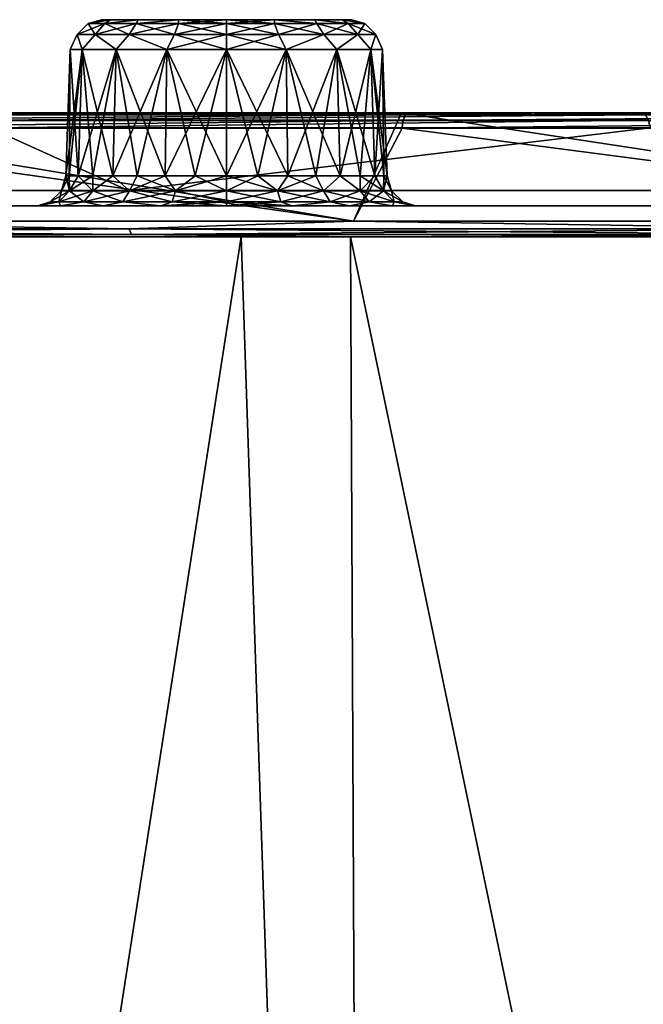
# Model space of a CAD drawing. Header units: millimetres. Extents: x -125 to 125, y -51 to 12.
# Tile 9 of 58: x -72 to -62, y -3 to 12. Entities that reach past the tile are written whole.
import ezdxf

# ---------------------------------------------------------------- set-up
doc = ezdxf.new("R2010")
doc.units = ezdxf.units.MM
doc.header["$LTSCALE"] = 65.185185
for name, color, linetype in [('1', 7, 'CONTINUOUS'), ('103', 7, 'CONTINUOUS'), ('104', 7, 'CONTINUOUS'), ('105', 7, 'CONTINUOUS'), ('106', 7, 'CONTINUOUS'), ('107', 7, 'CONTINUOUS'), ('108', 7, 'CONTINUOUS'), ('109', 7, 'CONTINUOUS'), ('117', 7, 'CONTINUOUS'), ('118', 7, 'CONTINUOUS'), ('2', 7, 'CONTINUOUS'), ('3', 7, 'CONTINUOUS'), ('33', 7, 'CONTINUOUS'), ('34', 7, 'CONTINUOUS'), ('4', 7, 'CONTINUOUS'), ('79', 7, 'CONTINUOUS'), ('80', 7, 'CONTINUOUS'), ('83', 7, 'CONTINUOUS'), ('85', 7, 'CONTINUOUS'), ('92', 7, 'CONTINUOUS')]:
    doc.layers.add(name, color=color, linetype=linetype)

msp = doc.modelspace()

# ---------------------------------------------------------------- linework, layer by layer
at = {"layer": '1', "linetype": 'Continuous'}
for points in [[(-65.678, 11, -106.24), (-77.017, 11, -98.331), (-61.816, 11, -100.094), (-65.678, 11, -106.24)], [(-61.816, 11, -100.094), (-77.017, 11, -98.331), (-72.491, 11, -92.656), (-61.816, 11, -100.094)], [(-76.861, 11, 98.135), (-65.545, 11, 106.028), (-61.816, 11, 100.094), (-76.861, 11, 98.135)], [(-72.491, 11, 92.656), (-76.861, 11, 98.135), (-61.816, 11, 100.094), (-72.491, 11, 92.656)], [(-53.535, 11, -112.847), (-65.678, 11, -106.24), (-38.339, 11, -111.221), (-53.535, 11, -112.847)], [(-38.339, 11, -111.221), (-65.678, 11, -106.24), (-50.386, 11, -106.308), (-38.339, 11, -111.221)], [(-50.386, 11, -106.308), (-65.678, 11, -106.24), (-61.816, 11, -100.094), (-50.386, 11, -106.308)], [(-65.545, 11, 106.028), (-53.426, 11, 112.622), (-50.386, 11, 106.308), (-65.545, 11, 106.028)], [(-61.816, 11, 100.094), (-65.545, 11, 106.028), (-50.386, 11, 106.308), (-61.816, 11, 100.094)]]:
    msp.add_3dface(points, dxfattribs=at)
at = {"layer": '103', "linetype": 'Continuous'}
for points in [[(-70.517, 12.5, 34.466), (-70.364, 12.5, 35.238), (-70.364, 12.5, 33.694), (-70.517, 12.5, 34.466)], [(-70.364, 12.5, 33.694), (-69.926, 12.5, 35.892), (-69.926, 12.5, 33.039), (-70.364, 12.5, 33.694)], [(-70.364, 12.5, 35.238), (-69.926, 12.5, 35.892), (-70.364, 12.5, 33.694), (-70.364, 12.5, 35.238)], [(-69.926, 12.5, 33.039), (-69.272, 12.5, 36.329), (-69.272, 12.5, 32.602), (-69.926, 12.5, 33.039)], [(-69.926, 12.5, 35.892), (-69.272, 12.5, 36.329), (-69.926, 12.5, 33.039), (-69.926, 12.5, 35.892)], [(-69.272, 12.5, 36.329), (-68.5, 12.5, 36.483), (-69.272, 12.5, 32.602), (-69.272, 12.5, 36.329)], [(-68.5, 12.5, 36.483), (-68.5, 12.5, 32.448), (-69.272, 12.5, 32.602), (-68.5, 12.5, 36.483)], [(-67.728, 12.5, 32.602), (-68.5, 12.5, 32.448), (-67.728, 12.5, 36.329), (-67.728, 12.5, 32.602)], [(-67.728, 12.5, 36.329), (-68.5, 12.5, 32.448), (-68.5, 12.5, 36.483), (-67.728, 12.5, 36.329)], [(-67.074, 12.5, 35.892), (-67.728, 12.5, 32.602), (-67.728, 12.5, 36.329), (-67.074, 12.5, 35.892)], [(-67.074, 12.5, 33.039), (-67.728, 12.5, 32.602), (-67.074, 12.5, 35.892), (-67.074, 12.5, 33.039)], [(-66.636, 12.5, 33.694), (-67.074, 12.5, 33.039), (-66.636, 12.5, 35.238), (-66.636, 12.5, 33.694)], [(-66.636, 12.5, 35.238), (-67.074, 12.5, 33.039), (-67.074, 12.5, 35.892), (-66.636, 12.5, 35.238)], [(-66.483, 12.5, 34.466), (-66.636, 12.5, 33.694), (-66.636, 12.5, 35.238), (-66.483, 12.5, 34.466)]]:
    msp.add_3dface(points, dxfattribs=at)
at = {"layer": '104', "linetype": 'Continuous'}
for points in [[(-67.995, 9.983, 37.004), (-68.5, 12.017, 36.982), (-68.5, 9.983, 37.054), (-67.995, 9.983, 37.004)], [(-67.51, 9.983, 36.857), (-68.5, 12.017, 36.982), (-67.995, 9.983, 37.004), (-67.51, 9.983, 36.857)], [(-67.537, 12.017, 36.791), (-68.5, 12.017, 36.982), (-67.51, 9.983, 36.857), (-67.537, 12.017, 36.791)], [(-68.5, 12.017, 31.949), (-67.537, 12.017, 32.14), (-68.5, 9.983, 31.878), (-68.5, 12.017, 31.949)], [(-68.5, 9.983, 31.878), (-67.537, 12.017, 32.14), (-67.995, 9.983, 31.927), (-68.5, 9.983, 31.878)], [(-67.995, 9.983, 31.927), (-67.537, 12.017, 32.14), (-67.51, 9.983, 32.075), (-67.995, 9.983, 31.927)], [(-67.062, 9.983, 36.617), (-67.537, 12.017, 36.791), (-67.51, 9.983, 36.857), (-67.062, 9.983, 36.617)], [(-66.67, 9.983, 36.296), (-67.537, 12.017, 36.791), (-67.062, 9.983, 36.617), (-66.67, 9.983, 36.296)], [(-66.72, 12.017, 36.245), (-67.537, 12.017, 36.791), (-66.67, 9.983, 36.296), (-66.72, 12.017, 36.245)], [(-67.537, 12.017, 32.14), (-66.72, 12.017, 32.686), (-67.51, 9.983, 32.075), (-67.537, 12.017, 32.14)], [(-67.51, 9.983, 32.075), (-66.72, 12.017, 32.686), (-67.062, 9.983, 32.314), (-67.51, 9.983, 32.075)], [(-67.062, 9.983, 32.314), (-66.72, 12.017, 32.686), (-66.67, 9.983, 32.636), (-67.062, 9.983, 32.314)], [(-66.175, 12.017, 35.429), (-66.72, 12.017, 36.245), (-66.109, 9.983, 35.456), (-66.175, 12.017, 35.429)], [(-66.109, 9.983, 35.456), (-66.72, 12.017, 36.245), (-66.348, 9.983, 35.903), (-66.109, 9.983, 35.456)], [(-66.348, 9.983, 35.903), (-66.72, 12.017, 36.245), (-66.67, 9.983, 36.296), (-66.348, 9.983, 35.903)], [(-66.72, 12.017, 32.686), (-66.175, 12.017, 33.502), (-66.67, 9.983, 32.636), (-66.72, 12.017, 32.686)], [(-66.67, 9.983, 32.636), (-66.175, 12.017, 33.502), (-66.348, 9.983, 33.028), (-66.67, 9.983, 32.636)], [(-66.348, 9.983, 33.028), (-66.175, 12.017, 33.502), (-66.109, 9.983, 33.475), (-66.348, 9.983, 33.028)], [(-66.175, 12.017, 33.502), (-65.983, 12.017, 34.466), (-66.109, 9.983, 33.475), (-66.175, 12.017, 33.502)], [(-65.962, 9.983, 34.971), (-66.175, 12.017, 35.429), (-66.109, 9.983, 35.456), (-65.962, 9.983, 34.971)], [(-65.912, 9.983, 34.466), (-66.175, 12.017, 35.429), (-65.962, 9.983, 34.971), (-65.912, 9.983, 34.466)], [(-65.983, 12.017, 34.466), (-66.175, 12.017, 35.429), (-65.912, 9.983, 34.466), (-65.983, 12.017, 34.466)], [(-66.109, 9.983, 33.475), (-65.983, 12.017, 34.466), (-65.962, 9.983, 33.961), (-66.109, 9.983, 33.475)], [(-65.962, 9.983, 33.961), (-65.983, 12.017, 34.466), (-65.912, 9.983, 34.466), (-65.962, 9.983, 33.961)]]:
    msp.add_3dface(points, dxfattribs=at)
at = {"layer": '105', "linetype": 'Continuous'}
for points in [[(-71.017, 12.017, 34.466), (-70.825, 12.017, 33.502), (-71.088, 9.983, 34.466), (-71.017, 12.017, 34.466)], [(-71.088, 9.983, 34.466), (-70.825, 12.017, 33.502), (-71.038, 9.983, 33.961), (-71.088, 9.983, 34.466)], [(-71.038, 9.983, 34.971), (-71.017, 12.017, 34.466), (-71.088, 9.983, 34.466), (-71.038, 9.983, 34.971)], [(-70.891, 9.983, 35.456), (-71.017, 12.017, 34.466), (-71.038, 9.983, 34.971), (-70.891, 9.983, 35.456)], [(-71.038, 9.983, 33.961), (-70.825, 12.017, 33.502), (-70.891, 9.983, 33.475), (-71.038, 9.983, 33.961)], [(-70.825, 12.017, 35.429), (-71.017, 12.017, 34.466), (-70.891, 9.983, 35.456), (-70.825, 12.017, 35.429)], [(-70.891, 9.983, 33.475), (-70.28, 12.017, 32.686), (-70.652, 9.983, 33.028), (-70.891, 9.983, 33.475)], [(-70.825, 12.017, 33.502), (-70.28, 12.017, 32.686), (-70.891, 9.983, 33.475), (-70.825, 12.017, 33.502)], [(-70.652, 9.983, 35.903), (-70.825, 12.017, 35.429), (-70.891, 9.983, 35.456), (-70.652, 9.983, 35.903)], [(-70.33, 9.983, 36.296), (-70.825, 12.017, 35.429), (-70.652, 9.983, 35.903), (-70.33, 9.983, 36.296)], [(-70.28, 12.017, 36.245), (-70.825, 12.017, 35.429), (-70.33, 9.983, 36.296), (-70.28, 12.017, 36.245)], [(-70.652, 9.983, 33.028), (-70.28, 12.017, 32.686), (-70.33, 9.983, 32.636), (-70.652, 9.983, 33.028)], [(-70.33, 9.983, 32.636), (-69.463, 12.017, 32.14), (-69.938, 9.983, 32.314), (-70.33, 9.983, 32.636)], [(-70.28, 12.017, 32.686), (-69.463, 12.017, 32.14), (-70.33, 9.983, 32.636), (-70.28, 12.017, 32.686)], [(-69.938, 9.983, 36.617), (-70.28, 12.017, 36.245), (-70.33, 9.983, 36.296), (-69.938, 9.983, 36.617)], [(-69.49, 9.983, 36.857), (-70.28, 12.017, 36.245), (-69.938, 9.983, 36.617), (-69.49, 9.983, 36.857)], [(-69.463, 12.017, 36.791), (-70.28, 12.017, 36.245), (-69.49, 9.983, 36.857), (-69.463, 12.017, 36.791)], [(-69.938, 9.983, 32.314), (-69.463, 12.017, 32.14), (-69.49, 9.983, 32.075), (-69.938, 9.983, 32.314)], [(-69.49, 9.983, 32.075), (-68.5, 12.017, 31.949), (-69.005, 9.983, 31.927), (-69.49, 9.983, 32.075)], [(-69.463, 12.017, 32.14), (-68.5, 12.017, 31.949), (-69.49, 9.983, 32.075), (-69.463, 12.017, 32.14)], [(-69.005, 9.983, 37.004), (-69.463, 12.017, 36.791), (-69.49, 9.983, 36.857), (-69.005, 9.983, 37.004)], [(-68.5, 9.983, 37.054), (-69.463, 12.017, 36.791), (-69.005, 9.983, 37.004), (-68.5, 9.983, 37.054)], [(-68.5, 9.983, 37.054), (-68.5, 12.017, 36.982), (-69.463, 12.017, 36.791), (-68.5, 9.983, 37.054)], [(-68.5, 12.017, 31.949), (-68.5, 9.983, 31.878), (-69.005, 9.983, 31.927), (-68.5, 12.017, 31.949)]]:
    msp.add_3dface(points, dxfattribs=at)
at = {"layer": '106', "linetype": 'Continuous'}
for points in [[(-67.726, 12.436, 36.591), (-68.5, 12.5, 36.483), (-68.5, 12.436, 36.728), (-67.726, 12.436, 36.591)], [(-67.728, 12.5, 36.329), (-68.5, 12.5, 36.483), (-67.726, 12.436, 36.591), (-67.728, 12.5, 36.329)], [(-68.5, 12.5, 32.448), (-67.728, 12.5, 32.602), (-68.5, 12.436, 32.204), (-68.5, 12.5, 32.448)], [(-68.5, 12.436, 32.204), (-67.728, 12.5, 32.602), (-67.726, 12.436, 32.34), (-68.5, 12.436, 32.204)], [(-67.726, 12.436, 36.591), (-68.5, 12.436, 36.728), (-67.664, 12.26, 36.762), (-67.726, 12.436, 36.591)], [(-67.664, 12.26, 36.762), (-68.5, 12.436, 36.728), (-68.5, 12.26, 36.91), (-67.664, 12.26, 36.762)], [(-68.5, 12.436, 32.204), (-67.726, 12.436, 32.34), (-68.5, 12.26, 32.021), (-68.5, 12.436, 32.204)], [(-68.5, 12.26, 32.021), (-67.726, 12.436, 32.34), (-67.664, 12.26, 32.169), (-68.5, 12.26, 32.021)], [(-67.046, 12.436, 36.198), (-67.728, 12.5, 36.329), (-67.726, 12.436, 36.591), (-67.046, 12.436, 36.198)], [(-67.726, 12.436, 32.34), (-67.728, 12.5, 32.602), (-67.046, 12.436, 32.733), (-67.726, 12.436, 32.34)], [(-67.074, 12.5, 35.892), (-67.728, 12.5, 36.329), (-67.046, 12.436, 36.198), (-67.074, 12.5, 35.892)], [(-67.728, 12.5, 32.602), (-67.074, 12.5, 33.039), (-67.046, 12.436, 32.733), (-67.728, 12.5, 32.602)], [(-66.929, 12.26, 36.338), (-67.726, 12.436, 36.591), (-67.664, 12.26, 36.762), (-66.929, 12.26, 36.338)], [(-67.046, 12.436, 36.198), (-67.726, 12.436, 36.591), (-66.929, 12.26, 36.338), (-67.046, 12.436, 36.198)], [(-67.726, 12.436, 32.34), (-67.046, 12.436, 32.733), (-67.664, 12.26, 32.169), (-67.726, 12.436, 32.34)], [(-67.664, 12.26, 32.169), (-67.046, 12.436, 32.733), (-66.929, 12.26, 32.593), (-67.664, 12.26, 32.169)], [(-67.074, 12.5, 33.039), (-66.636, 12.5, 33.694), (-66.541, 12.436, 33.335), (-67.074, 12.5, 33.039)], [(-67.046, 12.436, 32.733), (-67.074, 12.5, 33.039), (-66.541, 12.436, 33.335), (-67.046, 12.436, 32.733)], [(-66.636, 12.5, 35.238), (-67.074, 12.5, 35.892), (-66.541, 12.436, 35.597), (-66.636, 12.5, 35.238)], [(-66.541, 12.436, 35.597), (-67.074, 12.5, 35.892), (-67.046, 12.436, 36.198), (-66.541, 12.436, 35.597)], [(-66.383, 12.26, 35.688), (-67.046, 12.436, 36.198), (-66.929, 12.26, 36.338), (-66.383, 12.26, 35.688)], [(-67.046, 12.436, 32.733), (-66.541, 12.436, 33.335), (-66.929, 12.26, 32.593), (-67.046, 12.436, 32.733)], [(-66.541, 12.436, 35.597), (-67.046, 12.436, 36.198), (-66.383, 12.26, 35.688), (-66.541, 12.436, 35.597)], [(-66.929, 12.26, 32.593), (-66.541, 12.436, 33.335), (-66.383, 12.26, 33.244), (-66.929, 12.26, 32.593)], [(-66.636, 12.5, 33.694), (-66.483, 12.5, 34.466), (-66.272, 12.436, 34.073), (-66.636, 12.5, 33.694)], [(-66.541, 12.436, 33.335), (-66.636, 12.5, 33.694), (-66.272, 12.436, 34.073), (-66.541, 12.436, 33.335)], [(-66.483, 12.5, 34.466), (-66.636, 12.5, 35.238), (-66.272, 12.436, 34.858), (-66.483, 12.5, 34.466)], [(-66.272, 12.436, 34.858), (-66.636, 12.5, 35.238), (-66.541, 12.436, 35.597), (-66.272, 12.436, 34.858)], [(-66.541, 12.436, 33.335), (-66.272, 12.436, 34.073), (-66.383, 12.26, 33.244), (-66.541, 12.436, 33.335)], [(-66.272, 12.436, 34.858), (-66.541, 12.436, 35.597), (-66.093, 12.26, 34.89), (-66.272, 12.436, 34.858)], [(-66.093, 12.26, 34.89), (-66.541, 12.436, 35.597), (-66.383, 12.26, 35.688), (-66.093, 12.26, 34.89)], [(-66.272, 12.436, 34.073), (-66.483, 12.5, 34.466), (-66.272, 12.436, 34.858), (-66.272, 12.436, 34.073)], [(-66.383, 12.26, 33.244), (-66.272, 12.436, 34.073), (-66.093, 12.26, 34.041), (-66.383, 12.26, 33.244)], [(-66.272, 12.436, 34.073), (-66.272, 12.436, 34.858), (-66.093, 12.26, 34.041), (-66.272, 12.436, 34.073)], [(-66.093, 12.26, 34.041), (-66.272, 12.436, 34.858), (-66.093, 12.26, 34.89), (-66.093, 12.26, 34.041)], [(-68.5, 12.017, 36.982), (-67.537, 12.017, 36.791), (-68.5, 12.26, 36.91), (-68.5, 12.017, 36.982)], [(-68.5, 12.017, 31.949), (-68.5, 12.26, 32.021), (-67.664, 12.26, 32.169), (-68.5, 12.017, 31.949)], [(-67.537, 12.017, 32.14), (-68.5, 12.017, 31.949), (-67.664, 12.26, 32.169), (-67.537, 12.017, 32.14)], [(-67.537, 12.017, 36.791), (-67.664, 12.26, 36.762), (-68.5, 12.26, 36.91), (-67.537, 12.017, 36.791)], [(-67.537, 12.017, 32.14), (-67.664, 12.26, 32.169), (-66.929, 12.26, 32.593), (-67.537, 12.017, 32.14)], [(-67.537, 12.017, 36.791), (-66.929, 12.26, 36.338), (-67.664, 12.26, 36.762), (-67.537, 12.017, 36.791)], [(-67.537, 12.017, 36.791), (-66.72, 12.017, 36.245), (-66.929, 12.26, 36.338), (-67.537, 12.017, 36.791)], [(-66.72, 12.017, 32.686), (-67.537, 12.017, 32.14), (-66.929, 12.26, 32.593), (-66.72, 12.017, 32.686)], [(-66.72, 12.017, 32.686), (-66.929, 12.26, 32.593), (-66.383, 12.26, 33.244), (-66.72, 12.017, 32.686)], [(-66.72, 12.017, 36.245), (-66.383, 12.26, 35.688), (-66.929, 12.26, 36.338), (-66.72, 12.017, 36.245)], [(-66.72, 12.017, 36.245), (-66.175, 12.017, 35.429), (-66.383, 12.26, 35.688), (-66.72, 12.017, 36.245)], [(-66.175, 12.017, 33.502), (-66.72, 12.017, 32.686), (-66.383, 12.26, 33.244), (-66.175, 12.017, 33.502)], [(-66.175, 12.017, 35.429), (-66.093, 12.26, 34.89), (-66.383, 12.26, 35.688), (-66.175, 12.017, 35.429)], [(-66.175, 12.017, 33.502), (-66.383, 12.26, 33.244), (-66.093, 12.26, 34.041), (-66.175, 12.017, 33.502)], [(-65.983, 12.017, 34.466), (-66.175, 12.017, 33.502), (-66.093, 12.26, 34.041), (-65.983, 12.017, 34.466)], [(-66.175, 12.017, 35.429), (-65.983, 12.017, 34.466), (-66.093, 12.26, 34.89), (-66.175, 12.017, 35.429)], [(-65.983, 12.017, 34.466), (-66.093, 12.26, 34.041), (-66.093, 12.26, 34.89), (-65.983, 12.017, 34.466)]]:
    msp.add_3dface(points, dxfattribs=at)
at = {"layer": '107', "linetype": 'Continuous'}
for points in [[(-70.907, 12.26, 34.041), (-70.459, 12.436, 33.335), (-70.617, 12.26, 33.244), (-70.907, 12.26, 34.041)], [(-70.907, 12.26, 34.89), (-70.728, 12.436, 34.073), (-70.907, 12.26, 34.041), (-70.907, 12.26, 34.89)], [(-70.728, 12.436, 34.073), (-70.459, 12.436, 33.335), (-70.907, 12.26, 34.041), (-70.728, 12.436, 34.073)], [(-70.617, 12.26, 35.688), (-70.728, 12.436, 34.858), (-70.907, 12.26, 34.89), (-70.617, 12.26, 35.688)], [(-70.728, 12.436, 34.858), (-70.728, 12.436, 34.073), (-70.907, 12.26, 34.89), (-70.728, 12.436, 34.858)], [(-70.459, 12.436, 35.597), (-70.364, 12.5, 35.238), (-70.728, 12.436, 34.858), (-70.459, 12.436, 35.597)], [(-70.364, 12.5, 35.238), (-70.517, 12.5, 34.466), (-70.728, 12.436, 34.858), (-70.364, 12.5, 35.238)], [(-70.517, 12.5, 34.466), (-70.364, 12.5, 33.694), (-70.728, 12.436, 34.073), (-70.517, 12.5, 34.466)], [(-70.728, 12.436, 34.858), (-70.517, 12.5, 34.466), (-70.728, 12.436, 34.073), (-70.728, 12.436, 34.858)], [(-70.728, 12.436, 34.073), (-70.364, 12.5, 33.694), (-70.459, 12.436, 33.335), (-70.728, 12.436, 34.073)], [(-70.459, 12.436, 35.597), (-70.728, 12.436, 34.858), (-70.617, 12.26, 35.688), (-70.459, 12.436, 35.597)], [(-70.617, 12.26, 33.244), (-69.954, 12.436, 32.733), (-70.071, 12.26, 32.593), (-70.617, 12.26, 33.244)], [(-70.459, 12.436, 33.335), (-69.954, 12.436, 32.733), (-70.617, 12.26, 33.244), (-70.459, 12.436, 33.335)], [(-70.071, 12.26, 36.338), (-70.459, 12.436, 35.597), (-70.617, 12.26, 35.688), (-70.071, 12.26, 36.338)], [(-69.954, 12.436, 36.198), (-69.926, 12.5, 35.892), (-70.459, 12.436, 35.597), (-69.954, 12.436, 36.198)], [(-69.926, 12.5, 35.892), (-70.364, 12.5, 35.238), (-70.459, 12.436, 35.597), (-69.926, 12.5, 35.892)], [(-70.364, 12.5, 33.694), (-69.926, 12.5, 33.039), (-70.459, 12.436, 33.335), (-70.364, 12.5, 33.694)], [(-70.459, 12.436, 33.335), (-69.926, 12.5, 33.039), (-69.954, 12.436, 32.733), (-70.459, 12.436, 33.335)], [(-69.954, 12.436, 36.198), (-70.459, 12.436, 35.597), (-70.071, 12.26, 36.338), (-69.954, 12.436, 36.198)], [(-70.071, 12.26, 32.593), (-69.274, 12.436, 32.34), (-69.336, 12.26, 32.169), (-70.071, 12.26, 32.593)], [(-69.954, 12.436, 32.733), (-69.274, 12.436, 32.34), (-70.071, 12.26, 32.593), (-69.954, 12.436, 32.733)], [(-69.336, 12.26, 36.762), (-69.954, 12.436, 36.198), (-70.071, 12.26, 36.338), (-69.336, 12.26, 36.762)], [(-69.274, 12.436, 36.591), (-69.272, 12.5, 36.329), (-69.954, 12.436, 36.198), (-69.274, 12.436, 36.591)], [(-69.272, 12.5, 36.329), (-69.926, 12.5, 35.892), (-69.954, 12.436, 36.198), (-69.272, 12.5, 36.329)], [(-69.926, 12.5, 33.039), (-69.272, 12.5, 32.602), (-69.954, 12.436, 32.733), (-69.926, 12.5, 33.039)], [(-69.954, 12.436, 32.733), (-69.272, 12.5, 32.602), (-69.274, 12.436, 32.34), (-69.954, 12.436, 32.733)], [(-69.274, 12.436, 36.591), (-69.954, 12.436, 36.198), (-69.336, 12.26, 36.762), (-69.274, 12.436, 36.591)], [(-68.5, 12.26, 36.91), (-69.274, 12.436, 36.591), (-69.336, 12.26, 36.762), (-68.5, 12.26, 36.91)], [(-69.274, 12.436, 32.34), (-68.5, 12.436, 32.204), (-69.336, 12.26, 32.169), (-69.274, 12.436, 32.34)], [(-68.5, 12.436, 32.204), (-68.5, 12.26, 32.021), (-69.336, 12.26, 32.169), (-68.5, 12.436, 32.204)], [(-68.5, 12.436, 36.728), (-69.272, 12.5, 36.329), (-69.274, 12.436, 36.591), (-68.5, 12.436, 36.728)], [(-68.5, 12.5, 32.448), (-68.5, 12.436, 32.204), (-69.274, 12.436, 32.34), (-68.5, 12.5, 32.448)], [(-69.272, 12.5, 32.602), (-68.5, 12.5, 32.448), (-69.274, 12.436, 32.34), (-69.272, 12.5, 32.602)], [(-68.5, 12.26, 36.91), (-68.5, 12.436, 36.728), (-69.274, 12.436, 36.591), (-68.5, 12.26, 36.91)], [(-68.5, 12.5, 36.483), (-69.272, 12.5, 36.329), (-68.5, 12.436, 36.728), (-68.5, 12.5, 36.483)], [(-71.017, 12.017, 34.466), (-70.907, 12.26, 34.89), (-70.907, 12.26, 34.041), (-71.017, 12.017, 34.466)], [(-71.017, 12.017, 34.466), (-70.825, 12.017, 35.429), (-70.907, 12.26, 34.89), (-71.017, 12.017, 34.466)], [(-70.825, 12.017, 33.502), (-71.017, 12.017, 34.466), (-70.907, 12.26, 34.041), (-70.825, 12.017, 33.502)], [(-70.825, 12.017, 35.429), (-70.617, 12.26, 35.688), (-70.907, 12.26, 34.89), (-70.825, 12.017, 35.429)], [(-70.825, 12.017, 33.502), (-70.907, 12.26, 34.041), (-70.617, 12.26, 33.244), (-70.825, 12.017, 33.502)], [(-70.825, 12.017, 35.429), (-70.28, 12.017, 36.245), (-70.617, 12.26, 35.688), (-70.825, 12.017, 35.429)], [(-70.28, 12.017, 32.686), (-70.825, 12.017, 33.502), (-70.617, 12.26, 33.244), (-70.28, 12.017, 32.686)], [(-70.28, 12.017, 36.245), (-70.071, 12.26, 36.338), (-70.617, 12.26, 35.688), (-70.28, 12.017, 36.245)], [(-70.28, 12.017, 32.686), (-70.617, 12.26, 33.244), (-70.071, 12.26, 32.593), (-70.28, 12.017, 32.686)], [(-70.28, 12.017, 36.245), (-69.463, 12.017, 36.791), (-70.071, 12.26, 36.338), (-70.28, 12.017, 36.245)], [(-69.463, 12.017, 32.14), (-70.28, 12.017, 32.686), (-70.071, 12.26, 32.593), (-69.463, 12.017, 32.14)], [(-69.463, 12.017, 36.791), (-69.336, 12.26, 36.762), (-70.071, 12.26, 36.338), (-69.463, 12.017, 36.791)], [(-69.463, 12.017, 32.14), (-70.071, 12.26, 32.593), (-69.336, 12.26, 32.169), (-69.463, 12.017, 32.14)], [(-69.463, 12.017, 36.791), (-68.5, 12.017, 36.982), (-69.336, 12.26, 36.762), (-69.463, 12.017, 36.791)], [(-68.5, 12.017, 31.949), (-69.463, 12.017, 32.14), (-68.5, 12.26, 32.021), (-68.5, 12.017, 31.949)], [(-68.5, 12.26, 32.021), (-69.463, 12.017, 32.14), (-69.336, 12.26, 32.169), (-68.5, 12.26, 32.021)], [(-68.5, 12.017, 36.982), (-68.5, 12.26, 36.91), (-69.336, 12.26, 36.762), (-68.5, 12.017, 36.982)]]:
    msp.add_3dface(points, dxfattribs=at)
at = {"layer": '108', "linetype": 'Continuous'}
for points in [[(-68.5, 9.983, 31.878), (-67.995, 9.983, 31.927), (-68.5, 9.74, 31.805), (-68.5, 9.983, 31.878)], [(-67.995, 9.983, 31.927), (-67.678, 9.74, 31.935), (-68.5, 9.74, 31.805), (-67.995, 9.983, 31.927)], [(-67.995, 9.983, 37.004), (-68.5, 9.983, 37.054), (-67.678, 9.74, 36.996), (-67.995, 9.983, 37.004)], [(-68.5, 9.983, 37.054), (-68.5, 9.74, 37.126), (-67.678, 9.74, 36.996), (-68.5, 9.983, 37.054)], [(-67.995, 9.983, 31.927), (-67.51, 9.983, 32.075), (-67.678, 9.74, 31.935), (-67.995, 9.983, 31.927)], [(-67.51, 9.983, 36.857), (-67.995, 9.983, 37.004), (-67.678, 9.74, 36.996), (-67.51, 9.983, 36.857)], [(-67.51, 9.983, 32.075), (-67.062, 9.983, 32.314), (-67.678, 9.74, 31.935), (-67.51, 9.983, 32.075)], [(-67.51, 9.983, 36.857), (-67.678, 9.74, 36.996), (-66.936, 9.74, 36.618), (-67.51, 9.983, 36.857)], [(-67.062, 9.983, 32.314), (-66.936, 9.74, 32.313), (-67.678, 9.74, 31.935), (-67.062, 9.983, 32.314)], [(-67.062, 9.983, 36.617), (-67.51, 9.983, 36.857), (-66.936, 9.74, 36.618), (-67.062, 9.983, 36.617)], [(-66.67, 9.983, 36.296), (-67.062, 9.983, 36.617), (-66.936, 9.74, 36.618), (-66.67, 9.983, 36.296)], [(-67.062, 9.983, 32.314), (-66.67, 9.983, 32.636), (-66.936, 9.74, 32.313), (-67.062, 9.983, 32.314)], [(-66.67, 9.983, 36.296), (-66.936, 9.74, 36.618), (-66.348, 9.74, 36.029), (-66.67, 9.983, 36.296)], [(-66.67, 9.983, 32.636), (-66.348, 9.74, 32.902), (-66.936, 9.74, 32.313), (-66.67, 9.983, 32.636)], [(-66.348, 9.983, 35.903), (-66.67, 9.983, 36.296), (-66.348, 9.74, 36.029), (-66.348, 9.983, 35.903)], [(-66.67, 9.983, 32.636), (-66.348, 9.983, 33.028), (-66.348, 9.74, 32.902), (-66.67, 9.983, 32.636)], [(-66.109, 9.983, 35.456), (-66.348, 9.983, 35.903), (-65.97, 9.74, 35.288), (-66.109, 9.983, 35.456)], [(-66.348, 9.983, 35.903), (-66.348, 9.74, 36.029), (-65.97, 9.74, 35.288), (-66.348, 9.983, 35.903)], [(-66.348, 9.983, 33.028), (-66.109, 9.983, 33.475), (-66.348, 9.74, 32.902), (-66.348, 9.983, 33.028)], [(-66.109, 9.983, 33.475), (-65.97, 9.74, 33.643), (-66.348, 9.74, 32.902), (-66.109, 9.983, 33.475)], [(-65.962, 9.983, 34.971), (-66.109, 9.983, 35.456), (-65.97, 9.74, 35.288), (-65.962, 9.983, 34.971)], [(-66.109, 9.983, 33.475), (-65.962, 9.983, 33.961), (-65.97, 9.74, 33.643), (-66.109, 9.983, 33.475)], [(-65.912, 9.983, 34.466), (-65.839, 9.74, 34.466), (-65.97, 9.74, 33.643), (-65.912, 9.983, 34.466)], [(-65.962, 9.983, 34.971), (-65.97, 9.74, 35.288), (-65.839, 9.74, 34.466), (-65.962, 9.983, 34.971)], [(-65.962, 9.983, 33.961), (-65.912, 9.983, 34.466), (-65.97, 9.74, 33.643), (-65.962, 9.983, 33.961)], [(-65.912, 9.983, 34.466), (-65.962, 9.983, 34.971), (-65.839, 9.74, 34.466), (-65.912, 9.983, 34.466)], [(-68.5, 9.74, 37.126), (-67.622, 9.564, 37.169), (-67.678, 9.74, 36.996), (-68.5, 9.74, 37.126)], [(-68.5, 9.564, 37.309), (-67.622, 9.564, 37.169), (-68.5, 9.74, 37.126), (-68.5, 9.564, 37.309)], [(-67.622, 9.564, 31.762), (-68.5, 9.564, 31.623), (-67.678, 9.74, 31.935), (-67.622, 9.564, 31.762)], [(-67.678, 9.74, 31.935), (-68.5, 9.564, 31.623), (-68.5, 9.74, 31.805), (-67.678, 9.74, 31.935)], [(-67.678, 9.74, 36.996), (-66.829, 9.564, 36.766), (-66.936, 9.74, 36.618), (-67.678, 9.74, 36.996)], [(-67.622, 9.564, 37.169), (-66.829, 9.564, 36.766), (-67.678, 9.74, 36.996), (-67.622, 9.564, 37.169)], [(-66.936, 9.74, 32.313), (-67.622, 9.564, 31.762), (-67.678, 9.74, 31.935), (-66.936, 9.74, 32.313)], [(-66.829, 9.564, 32.166), (-67.622, 9.564, 31.762), (-66.936, 9.74, 32.313), (-66.829, 9.564, 32.166)], [(-66.936, 9.74, 36.618), (-66.2, 9.564, 36.137), (-66.348, 9.74, 36.029), (-66.936, 9.74, 36.618)], [(-66.829, 9.564, 36.766), (-66.2, 9.564, 36.137), (-66.936, 9.74, 36.618), (-66.829, 9.564, 36.766)], [(-66.348, 9.74, 32.902), (-66.829, 9.564, 32.166), (-66.936, 9.74, 32.313), (-66.348, 9.74, 32.902)], [(-66.2, 9.564, 32.795), (-66.829, 9.564, 32.166), (-66.348, 9.74, 32.902), (-66.2, 9.564, 32.795)], [(-66.2, 9.564, 36.137), (-65.796, 9.564, 35.344), (-66.348, 9.74, 36.029), (-66.2, 9.564, 36.137)], [(-65.97, 9.74, 33.643), (-66.2, 9.564, 32.795), (-66.348, 9.74, 32.902), (-65.97, 9.74, 33.643)], [(-66.348, 9.74, 36.029), (-65.796, 9.564, 35.344), (-65.97, 9.74, 35.288), (-66.348, 9.74, 36.029)], [(-65.796, 9.564, 33.587), (-66.2, 9.564, 32.795), (-65.97, 9.74, 33.643), (-65.796, 9.564, 33.587)], [(-65.796, 9.564, 35.344), (-65.657, 9.564, 34.466), (-65.97, 9.74, 35.288), (-65.796, 9.564, 35.344)], [(-65.97, 9.74, 35.288), (-65.657, 9.564, 34.466), (-65.839, 9.74, 34.466), (-65.97, 9.74, 35.288)], [(-65.839, 9.74, 34.466), (-65.796, 9.564, 33.587), (-65.97, 9.74, 33.643), (-65.839, 9.74, 34.466)], [(-65.657, 9.564, 34.466), (-65.796, 9.564, 33.587), (-65.839, 9.74, 34.466), (-65.657, 9.564, 34.466)], [(-67.622, 9.564, 37.169), (-68.5, 9.564, 37.309), (-67.444, 9.5, 37.367), (-67.622, 9.564, 37.169)], [(-68.5, 9.564, 37.309), (-68.5, 9.5, 37.553), (-67.444, 9.5, 37.367), (-68.5, 9.564, 37.309)], [(-68.5, 9.564, 31.623), (-67.622, 9.564, 31.762), (-68.5, 9.5, 31.378), (-68.5, 9.564, 31.623)], [(-68.5, 9.5, 31.378), (-67.622, 9.564, 31.762), (-67.444, 9.5, 31.564), (-68.5, 9.5, 31.378)], [(-66.829, 9.564, 36.766), (-67.622, 9.564, 37.169), (-67.444, 9.5, 37.367), (-66.829, 9.564, 36.766)], [(-67.622, 9.564, 31.762), (-66.829, 9.564, 32.166), (-67.444, 9.5, 31.564), (-67.622, 9.564, 31.762)], [(-66.515, 9.5, 36.831), (-66.829, 9.564, 36.766), (-67.444, 9.5, 37.367), (-66.515, 9.5, 36.831)], [(-67.444, 9.5, 31.564), (-66.829, 9.564, 32.166), (-66.515, 9.5, 32.1), (-67.444, 9.5, 31.564)], [(-66.2, 9.564, 36.137), (-66.829, 9.564, 36.766), (-66.515, 9.5, 36.831), (-66.2, 9.564, 36.137)], [(-66.829, 9.564, 32.166), (-66.2, 9.564, 32.795), (-66.515, 9.5, 32.1), (-66.829, 9.564, 32.166)], [(-65.826, 9.5, 36.009), (-66.2, 9.564, 36.137), (-66.515, 9.5, 36.831), (-65.826, 9.5, 36.009)], [(-66.515, 9.5, 32.1), (-66.2, 9.564, 32.795), (-65.826, 9.5, 32.922), (-66.515, 9.5, 32.1)], [(-65.796, 9.564, 35.344), (-66.2, 9.564, 36.137), (-65.826, 9.5, 36.009), (-65.796, 9.564, 35.344)], [(-66.2, 9.564, 32.795), (-65.796, 9.564, 33.587), (-65.826, 9.5, 32.922), (-66.2, 9.564, 32.795)], [(-65.459, 9.5, 35.002), (-65.796, 9.564, 35.344), (-65.826, 9.5, 36.009), (-65.459, 9.5, 35.002)], [(-65.826, 9.5, 32.922), (-65.796, 9.564, 33.587), (-65.459, 9.5, 33.929), (-65.826, 9.5, 32.922)], [(-65.657, 9.564, 34.466), (-65.796, 9.564, 35.344), (-65.459, 9.5, 35.002), (-65.657, 9.564, 34.466)], [(-65.796, 9.564, 33.587), (-65.657, 9.564, 34.466), (-65.459, 9.5, 33.929), (-65.796, 9.564, 33.587)], [(-65.459, 9.5, 33.929), (-65.657, 9.564, 34.466), (-65.459, 9.5, 35.002), (-65.459, 9.5, 33.929)]]:
    msp.add_3dface(points, dxfattribs=at)
at = {"layer": '109', "linetype": 'Continuous'}
for points in [[(-71.088, 9.983, 34.466), (-71.038, 9.983, 33.961), (-71.161, 9.74, 34.466), (-71.088, 9.983, 34.466)], [(-71.088, 9.983, 34.466), (-71.161, 9.74, 34.466), (-71.03, 9.74, 35.288), (-71.088, 9.983, 34.466)], [(-71.038, 9.983, 33.961), (-71.03, 9.74, 33.643), (-71.161, 9.74, 34.466), (-71.038, 9.983, 33.961)], [(-71.038, 9.983, 34.971), (-71.088, 9.983, 34.466), (-71.03, 9.74, 35.288), (-71.038, 9.983, 34.971)], [(-70.891, 9.983, 35.456), (-71.038, 9.983, 34.971), (-71.03, 9.74, 35.288), (-70.891, 9.983, 35.456)], [(-71.038, 9.983, 33.961), (-70.891, 9.983, 33.475), (-71.03, 9.74, 33.643), (-71.038, 9.983, 33.961)], [(-70.891, 9.983, 35.456), (-71.03, 9.74, 35.288), (-70.652, 9.74, 36.029), (-70.891, 9.983, 35.456)], [(-70.891, 9.983, 33.475), (-70.652, 9.983, 33.028), (-71.03, 9.74, 33.643), (-70.891, 9.983, 33.475)], [(-70.652, 9.983, 33.028), (-70.652, 9.74, 32.902), (-71.03, 9.74, 33.643), (-70.652, 9.983, 33.028)], [(-70.652, 9.983, 35.903), (-70.891, 9.983, 35.456), (-70.652, 9.74, 36.029), (-70.652, 9.983, 35.903)], [(-70.33, 9.983, 36.296), (-70.652, 9.74, 36.029), (-70.064, 9.74, 36.618), (-70.33, 9.983, 36.296)], [(-70.33, 9.983, 36.296), (-70.652, 9.983, 35.903), (-70.652, 9.74, 36.029), (-70.33, 9.983, 36.296)], [(-70.652, 9.983, 33.028), (-70.33, 9.983, 32.636), (-70.652, 9.74, 32.902), (-70.652, 9.983, 33.028)], [(-70.33, 9.983, 32.636), (-70.064, 9.74, 32.313), (-70.652, 9.74, 32.902), (-70.33, 9.983, 32.636)], [(-69.938, 9.983, 36.617), (-70.33, 9.983, 36.296), (-70.064, 9.74, 36.618), (-69.938, 9.983, 36.617)], [(-70.33, 9.983, 32.636), (-69.938, 9.983, 32.314), (-70.064, 9.74, 32.313), (-70.33, 9.983, 32.636)], [(-69.938, 9.983, 36.617), (-70.064, 9.74, 36.618), (-69.322, 9.74, 36.996), (-69.938, 9.983, 36.617)], [(-69.49, 9.983, 32.075), (-69.322, 9.74, 31.935), (-70.064, 9.74, 32.313), (-69.49, 9.983, 32.075)], [(-69.938, 9.983, 32.314), (-69.49, 9.983, 32.075), (-70.064, 9.74, 32.313), (-69.938, 9.983, 32.314)], [(-69.49, 9.983, 36.857), (-69.938, 9.983, 36.617), (-69.322, 9.74, 36.996), (-69.49, 9.983, 36.857)], [(-69.005, 9.983, 37.004), (-69.49, 9.983, 36.857), (-69.322, 9.74, 36.996), (-69.005, 9.983, 37.004)], [(-69.49, 9.983, 32.075), (-69.005, 9.983, 31.927), (-69.322, 9.74, 31.935), (-69.49, 9.983, 32.075)], [(-68.5, 9.74, 37.126), (-69.005, 9.983, 37.004), (-69.322, 9.74, 36.996), (-68.5, 9.74, 37.126)], [(-68.5, 9.983, 31.878), (-68.5, 9.74, 31.805), (-69.322, 9.74, 31.935), (-68.5, 9.983, 31.878)], [(-69.005, 9.983, 31.927), (-68.5, 9.983, 31.878), (-69.322, 9.74, 31.935), (-69.005, 9.983, 31.927)], [(-68.5, 9.983, 37.054), (-69.005, 9.983, 37.004), (-68.5, 9.74, 37.126), (-68.5, 9.983, 37.054)], [(-71.343, 9.564, 34.466), (-71.204, 9.564, 35.344), (-71.161, 9.74, 34.466), (-71.343, 9.564, 34.466)], [(-71.204, 9.564, 33.587), (-71.343, 9.564, 34.466), (-71.03, 9.74, 33.643), (-71.204, 9.564, 33.587)], [(-71.03, 9.74, 33.643), (-71.343, 9.564, 34.466), (-71.161, 9.74, 34.466), (-71.03, 9.74, 33.643)], [(-70.652, 9.74, 32.902), (-71.204, 9.564, 33.587), (-71.03, 9.74, 33.643), (-70.652, 9.74, 32.902)], [(-71.204, 9.564, 35.344), (-70.8, 9.564, 36.137), (-71.03, 9.74, 35.288), (-71.204, 9.564, 35.344)], [(-71.161, 9.74, 34.466), (-71.204, 9.564, 35.344), (-71.03, 9.74, 35.288), (-71.161, 9.74, 34.466)], [(-70.8, 9.564, 32.795), (-71.204, 9.564, 33.587), (-70.652, 9.74, 32.902), (-70.8, 9.564, 32.795)], [(-71.03, 9.74, 35.288), (-70.8, 9.564, 36.137), (-70.652, 9.74, 36.029), (-71.03, 9.74, 35.288)], [(-70.064, 9.74, 32.313), (-70.8, 9.564, 32.795), (-70.652, 9.74, 32.902), (-70.064, 9.74, 32.313)], [(-70.8, 9.564, 36.137), (-70.171, 9.564, 36.766), (-70.652, 9.74, 36.029), (-70.8, 9.564, 36.137)], [(-70.171, 9.564, 32.166), (-70.8, 9.564, 32.795), (-70.064, 9.74, 32.313), (-70.171, 9.564, 32.166)], [(-70.652, 9.74, 36.029), (-70.171, 9.564, 36.766), (-70.064, 9.74, 36.618), (-70.652, 9.74, 36.029)], [(-70.171, 9.564, 36.766), (-69.378, 9.564, 37.169), (-70.064, 9.74, 36.618), (-70.171, 9.564, 36.766)], [(-69.378, 9.564, 31.762), (-70.171, 9.564, 32.166), (-69.322, 9.74, 31.935), (-69.378, 9.564, 31.762)], [(-69.322, 9.74, 31.935), (-70.171, 9.564, 32.166), (-70.064, 9.74, 32.313), (-69.322, 9.74, 31.935)], [(-70.064, 9.74, 36.618), (-69.378, 9.564, 37.169), (-69.322, 9.74, 36.996), (-70.064, 9.74, 36.618)], [(-68.5, 9.74, 31.805), (-69.378, 9.564, 31.762), (-69.322, 9.74, 31.935), (-68.5, 9.74, 31.805)], [(-68.5, 9.74, 31.805), (-68.5, 9.564, 31.623), (-69.378, 9.564, 31.762), (-68.5, 9.74, 31.805)], [(-69.378, 9.564, 37.169), (-68.5, 9.564, 37.309), (-69.322, 9.74, 36.996), (-69.378, 9.564, 37.169)], [(-68.5, 9.564, 37.309), (-68.5, 9.74, 37.126), (-69.322, 9.74, 36.996), (-68.5, 9.564, 37.309)], [(-71.204, 9.564, 35.344), (-71.343, 9.564, 34.466), (-71.541, 9.5, 35.002), (-71.204, 9.564, 35.344)], [(-71.541, 9.5, 33.929), (-71.204, 9.564, 33.587), (-71.174, 9.5, 32.922), (-71.541, 9.5, 33.929)], [(-71.343, 9.564, 34.466), (-71.204, 9.564, 33.587), (-71.541, 9.5, 33.929), (-71.343, 9.564, 34.466)], [(-71.541, 9.5, 35.002), (-71.343, 9.564, 34.466), (-71.541, 9.5, 33.929), (-71.541, 9.5, 35.002)], [(-71.174, 9.5, 36.009), (-71.204, 9.564, 35.344), (-71.541, 9.5, 35.002), (-71.174, 9.5, 36.009)], [(-70.8, 9.564, 36.137), (-71.204, 9.564, 35.344), (-71.174, 9.5, 36.009), (-70.8, 9.564, 36.137)], [(-71.204, 9.564, 33.587), (-70.8, 9.564, 32.795), (-71.174, 9.5, 32.922), (-71.204, 9.564, 33.587)], [(-70.485, 9.5, 36.831), (-70.8, 9.564, 36.137), (-71.174, 9.5, 36.009), (-70.485, 9.5, 36.831)], [(-71.174, 9.5, 32.922), (-70.8, 9.564, 32.795), (-70.485, 9.5, 32.1), (-71.174, 9.5, 32.922)], [(-70.171, 9.564, 36.766), (-70.8, 9.564, 36.137), (-70.485, 9.5, 36.831), (-70.171, 9.564, 36.766)], [(-70.8, 9.564, 32.795), (-70.171, 9.564, 32.166), (-70.485, 9.5, 32.1), (-70.8, 9.564, 32.795)], [(-69.556, 9.5, 37.367), (-70.171, 9.564, 36.766), (-70.485, 9.5, 36.831), (-69.556, 9.5, 37.367)], [(-70.485, 9.5, 32.1), (-70.171, 9.564, 32.166), (-69.556, 9.5, 31.564), (-70.485, 9.5, 32.1)], [(-70.171, 9.564, 32.166), (-69.378, 9.564, 31.762), (-69.556, 9.5, 31.564), (-70.171, 9.564, 32.166)], [(-69.378, 9.564, 37.169), (-70.171, 9.564, 36.766), (-69.556, 9.5, 37.367), (-69.378, 9.564, 37.169)], [(-69.378, 9.564, 31.762), (-68.5, 9.564, 31.623), (-69.556, 9.5, 31.564), (-69.378, 9.564, 31.762)], [(-68.5, 9.564, 31.623), (-68.5, 9.5, 31.378), (-69.556, 9.5, 31.564), (-68.5, 9.564, 31.623)], [(-68.5, 9.5, 37.553), (-69.378, 9.564, 37.169), (-69.556, 9.5, 37.367), (-68.5, 9.5, 37.553)], [(-68.5, 9.5, 37.553), (-68.5, 9.564, 37.309), (-69.378, 9.564, 37.169), (-68.5, 9.5, 37.553)]]:
    msp.add_3dface(points, dxfattribs=at)
at = {"layer": '117', "color": 1, "linetype": 'Continuous'}
for points in [[(-77.61, -51.02, 97.319), (-66.225, -51.02, 105.397), (-77.936, 9, 97.729), (-77.61, -51.02, 97.319)], [(-77.936, 9, 97.729), (-66.225, -51.02, 105.397), (-66.504, 9, 105.841), (-77.936, 9, 97.729)], [(-66.225, -51.02, 105.397), (-54.008, -51.02, 112.149), (-66.504, 9, 105.841), (-66.225, -51.02, 105.397)], [(-66.504, 9, 105.841), (-54.008, -51.02, 112.149), (-54.236, 9, 112.621), (-66.504, 9, 105.841)]]:
    msp.add_3dface(points, dxfattribs=at)
at = {"layer": '118', "color": 1, "linetype": 'Continuous'}
for points in [[(-68.264, 9, -104.714), (-77.61, -51.02, -97.319), (-79.38, 9, -96.56), (-68.264, 9, -104.714)], [(-66.225, -51.02, -105.397), (-77.61, -51.02, -97.319), (-68.264, 9, -104.714), (-66.225, -51.02, -105.397)], [(-56.318, 9, -111.594), (-66.225, -51.02, -105.397), (-68.264, 9, -104.714), (-56.318, 9, -111.594)], [(-54.008, -51.02, -112.149), (-66.225, -51.02, -105.397), (-56.318, 9, -111.594), (-54.008, -51.02, -112.149)]]:
    msp.add_3dface(points, dxfattribs=at)
at = {"layer": '2', "linetype": 'Continuous'}
for points in [[(-116.325, 9.5, 13.596), (117.117, 9.5), (-117.117, 9.5), (-116.325, 9.5, 13.596)], [(-117.117, 9.5), (117.117, 9.5), (116.325, 9.5, -13.596), (-117.117, 9.5)], [(-116.325, 9.5, -13.596), (-117.117, 9.5), (116.325, 9.5, -13.596), (-116.325, 9.5, -13.596)], [(-113.96, 9.5, 27.009), (116.325, 9.5, 13.596), (-116.325, 9.5, 13.596), (-113.96, 9.5, 27.009)], [(116.325, 9.5, 13.596), (117.117, 9.5), (-116.325, 9.5, 13.596), (116.325, 9.5, 13.596)], [(-113.96, 9.5, -27.009), (-116.325, 9.5, -13.596), (113.96, 9.5, -27.009), (-113.96, 9.5, -27.009)], [(113.96, 9.5, -27.009), (-116.325, 9.5, -13.596), (116.325, 9.5, -13.596), (113.96, 9.5, -27.009)], [(-110.054, 9.5, 40.056), (113.96, 9.5, 27.009), (-113.96, 9.5, 27.009), (-110.054, 9.5, 40.056)], [(113.96, 9.5, 27.009), (116.325, 9.5, 13.596), (-113.96, 9.5, 27.009), (113.96, 9.5, 27.009)], [(110.054, 9.5, -40.056), (-113.96, 9.5, -27.009), (113.96, 9.5, -27.009), (110.054, 9.5, -40.056)], [(-110.054, 9.5, -40.056), (-113.96, 9.5, -27.009), (110.054, 9.5, -40.056), (-110.054, 9.5, -40.056)], [(110.054, 9.5, 40.056), (113.96, 9.5, 27.009), (-110.054, 9.5, 40.056), (110.054, 9.5, 40.056)], [(-104.66, 9.5, 52.562), (110.054, 9.5, 40.056), (-110.054, 9.5, 40.056), (-104.66, 9.5, 52.562)], [(104.66, 9.5, -52.562), (-110.054, 9.5, -40.056), (110.054, 9.5, -40.056), (104.66, 9.5, -52.562)], [(-104.66, 9.5, -52.562), (-110.054, 9.5, -40.056), (104.66, 9.5, -52.562), (-104.66, 9.5, -52.562)], [(104.66, 9.5, 52.562), (110.054, 9.5, 40.056), (-104.66, 9.5, 52.562), (104.66, 9.5, 52.562)], [(-97.85, 9.5, 64.357), (104.66, 9.5, 52.562), (-104.66, 9.5, 52.562), (-97.85, 9.5, 64.357)], [(97.85, 9.5, -64.357), (-104.66, 9.5, -52.562), (104.66, 9.5, -52.562), (97.85, 9.5, -64.357)], [(-97.85, 9.5, -64.357), (-104.66, 9.5, -52.562), (97.85, 9.5, -64.357), (-97.85, 9.5, -64.357)], [(97.85, 9.5, 64.357), (104.66, 9.5, 52.562), (-97.85, 9.5, 64.357), (97.85, 9.5, 64.357)], [(-89.717, 9.5, 75.281), (97.85, 9.5, 64.357), (-97.85, 9.5, 64.357), (-89.717, 9.5, 75.281)], [(89.717, 9.5, -75.281), (-97.85, 9.5, -64.357), (97.85, 9.5, -64.357), (89.717, 9.5, -75.281)], [(-89.717, 9.5, -75.281), (-97.85, 9.5, -64.357), (89.717, 9.5, -75.281), (-89.717, 9.5, -75.281)], [(89.717, 9.5, 75.281), (97.85, 9.5, 64.357), (-89.717, 9.5, 75.281), (89.717, 9.5, 75.281)], [(80.371, 9.5, -85.188), (-89.717, 9.5, -75.281), (89.717, 9.5, -75.281), (80.371, 9.5, -85.188)], [(-80.371, 9.5, -85.188), (-89.717, 9.5, -75.281), (80.371, 9.5, -85.188), (-80.371, 9.5, -85.188)], [(-80.371, 9.5, 85.188), (89.717, 9.5, 75.281), (-89.717, 9.5, 75.281), (-80.371, 9.5, 85.188)], [(69.938, 9.5, -93.942), (-80.371, 9.5, -85.188), (80.371, 9.5, -85.188), (69.938, 9.5, -93.942)], [(-69.938, 9.5, -93.942), (-80.371, 9.5, -85.188), (69.938, 9.5, -93.942), (-69.938, 9.5, -93.942)], [(-69.938, 9.5, 93.942), (80.371, 9.5, 85.188), (-80.371, 9.5, 85.188), (-69.938, 9.5, 93.942)], [(80.371, 9.5, 85.188), (89.717, 9.5, 75.281), (-80.371, 9.5, 85.188), (80.371, 9.5, 85.188)], [(-58.559, 9.5, -101.426), (-69.938, 9.5, -93.942), (58.559, 9.5, -101.426), (-58.559, 9.5, -101.426)], [(58.559, 9.5, -101.426), (-69.938, 9.5, -93.942), (69.938, 9.5, -93.942), (58.559, 9.5, -101.426)], [(69.938, 9.5, 93.942), (80.371, 9.5, 85.188), (-69.938, 9.5, 93.942), (69.938, 9.5, 93.942)], [(-58.559, 9.5, 101.426), (69.938, 9.5, 93.942), (-69.938, 9.5, 93.942), (-58.559, 9.5, 101.426)]]:
    msp.add_3dface(points, dxfattribs=at)
at = {"layer": '3', "linetype": 'Continuous'}
for points in [[(-77.875, 9.25, -97.652), (-77.017, 11, -98.331), (-66.452, 9.25, -105.758), (-77.875, 9.25, -97.652)], [(-77.017, 11, -98.331), (-65.678, 11, -106.24), (-66.452, 9.25, -105.758), (-77.017, 11, -98.331)], [(-66.452, 9.25, -105.758), (-65.678, 11, -106.24), (-54.193, 9.25, -112.533), (-66.452, 9.25, -105.758)], [(-65.678, 11, -106.24), (-53.535, 11, -112.847), (-54.193, 9.25, -112.533), (-65.678, 11, -106.24)]]:
    msp.add_3dface(points, dxfattribs=at)
at = {"layer": '33', "linetype": 'Continuous'}
for points in [[(-80.542, 9.743, -85.37), (-70.087, 9.743, -94.143), (-72.322, 10.757, -92.471), (-80.542, 9.743, -85.37)], [(-72.322, 10.757, -92.471), (-70.087, 9.743, -94.143), (-61.671, 10.757, -99.889), (-72.322, 10.757, -92.471)], [(-70.087, 9.743, -94.143), (-58.684, 9.743, -101.643), (-61.671, 10.757, -99.889), (-70.087, 9.743, -94.143)]]:
    msp.add_3dface(points, dxfattribs=at)
at = {"layer": '34', "linetype": 'Continuous'}
for points in [[(-80.542, 9.743, 85.37), (-72.322, 10.757, 92.471), (-70.087, 9.743, 94.143), (-80.542, 9.743, 85.37)], [(-72.322, 10.757, 92.471), (-61.671, 10.757, 99.889), (-70.087, 9.743, 94.143), (-72.322, 10.757, 92.471)], [(-70.087, 9.743, 94.143), (-61.671, 10.757, 99.889), (-58.684, 9.743, 101.643), (-70.087, 9.743, 94.143)]]:
    msp.add_3dface(points, dxfattribs=at)
at = {"layer": '4', "linetype": 'Continuous'}
for points in [[(-77.875, 9.25, 97.652), (-66.452, 9.25, 105.758), (-77.007, 10.75, 98.339), (-77.875, 9.25, 97.652)], [(-77.007, 10.75, 98.339), (-66.452, 9.25, 105.758), (-65.669, 10.75, 106.245), (-77.007, 10.75, 98.339)], [(-66.452, 9.25, 105.758), (-54.193, 9.25, 112.533), (-65.669, 10.75, 106.245), (-66.452, 9.25, 105.758)], [(-65.669, 10.75, 106.245), (-54.193, 9.25, 112.533), (-53.527, 10.75, 112.851), (-65.669, 10.75, 106.245)]]:
    msp.add_3dface(points, dxfattribs=at)
at = {"layer": '79', "linetype": 'Continuous'}
for points in [[(-70.075, 9.125, 103.352), (-77.875, 9.25, 97.652), (-80.838, 9.125, 95.17), (-70.075, 9.125, 103.352)], [(-66.452, 9.25, 105.758), (-77.875, 9.25, 97.652), (-70.075, 9.125, 103.352), (-66.452, 9.25, 105.758)], [(-58.49, 9.125, 110.323), (-66.452, 9.25, 105.758), (-70.075, 9.125, 103.352), (-58.49, 9.125, 110.323)], [(-54.193, 9.25, 112.533), (-66.452, 9.25, 105.758), (-58.49, 9.125, 110.323), (-54.193, 9.25, 112.533)], [(-70.023, 9.033, 103.277), (-80.838, 9.125, 95.17), (-80.779, 9.033, 95.1), (-70.023, 9.033, 103.277)], [(-70.075, 9.125, 103.352), (-80.838, 9.125, 95.17), (-70.023, 9.033, 103.277), (-70.075, 9.125, 103.352)], [(-58.447, 9.033, 110.242), (-70.075, 9.125, 103.352), (-70.023, 9.033, 103.277), (-58.447, 9.033, 110.242)], [(-58.49, 9.125, 110.323), (-70.075, 9.125, 103.352), (-58.447, 9.033, 110.242), (-58.49, 9.125, 110.323)], [(-70.023, 9.033, 103.277), (-80.779, 9.033, 95.1), (-77.719, 9, 97.457), (-70.023, 9.033, 103.277)], [(-66.319, 9, 105.546), (-70.023, 9.033, 103.277), (-77.719, 9, 97.457), (-66.319, 9, 105.546)], [(-58.447, 9.033, 110.242), (-70.023, 9.033, 103.277), (-66.319, 9, 105.546), (-58.447, 9.033, 110.242)], [(-54.085, 9, 112.308), (-58.447, 9.033, 110.242), (-66.319, 9, 105.546), (-54.085, 9, 112.308)]]:
    msp.add_3dface(points, dxfattribs=at)
at = {"layer": '80', "linetype": 'Continuous'}
for points in [[(-80.838, 9.125, -95.17), (-77.875, 9.25, -97.652), (-70.075, 9.125, -103.352), (-80.838, 9.125, -95.17)], [(-77.875, 9.25, -97.652), (-66.452, 9.25, -105.758), (-70.075, 9.125, -103.352), (-77.875, 9.25, -97.652)], [(-70.075, 9.125, -103.352), (-66.452, 9.25, -105.758), (-58.49, 9.125, -110.323), (-70.075, 9.125, -103.352)], [(-66.452, 9.25, -105.758), (-54.193, 9.25, -112.533), (-58.49, 9.125, -110.323), (-66.452, 9.25, -105.758)], [(-80.838, 9.125, -95.17), (-70.075, 9.125, -103.352), (-80.779, 9.033, -95.1), (-80.838, 9.125, -95.17)], [(-80.779, 9.033, -95.1), (-70.075, 9.125, -103.352), (-70.023, 9.033, -103.277), (-80.779, 9.033, -95.1)], [(-70.075, 9.125, -103.352), (-58.49, 9.125, -110.323), (-70.023, 9.033, -103.277), (-70.075, 9.125, -103.352)], [(-70.023, 9.033, -103.277), (-58.49, 9.125, -110.323), (-58.447, 9.033, -110.242), (-70.023, 9.033, -103.277)], [(-80.779, 9.033, -95.1), (-70.023, 9.033, -103.277), (-77.719, 9, -97.457), (-80.779, 9.033, -95.1)], [(-77.719, 9, -97.457), (-70.023, 9.033, -103.277), (-66.319, 9, -105.546), (-77.719, 9, -97.457)], [(-70.023, 9.033, -103.277), (-58.447, 9.033, -110.242), (-66.319, 9, -105.546), (-70.023, 9.033, -103.277)], [(-66.319, 9, -105.546), (-58.447, 9.033, -110.242), (-54.085, 9, -112.308), (-66.319, 9, -105.546)]]:
    msp.add_3dface(points, dxfattribs=at)
at = {"layer": '83', "linetype": 'Continuous'}
for points in [[(-61.816, 11, -100.094), (-72.491, 11, -92.656), (-72.412, 10.968, -92.561), (-61.816, 11, -100.094)], [(-61.816, 11, -100.094), (-72.412, 10.968, -92.561), (-61.749, 10.968, -99.991), (-61.816, 11, -100.094)], [(-72.412, 10.968, -92.561), (-72.35, 10.879, -92.494), (-61.749, 10.968, -99.991), (-72.412, 10.968, -92.561)], [(-72.35, 10.879, -92.494), (-61.696, 10.879, -99.916), (-61.749, 10.968, -99.991), (-72.35, 10.879, -92.494)], [(-50.386, 11, -106.308), (-61.816, 11, -100.094), (-61.749, 10.968, -99.991), (-50.386, 11, -106.308)], [(-72.35, 10.879, -92.494), (-72.322, 10.757, -92.471), (-61.696, 10.879, -99.916), (-72.35, 10.879, -92.494)], [(-72.322, 10.757, -92.471), (-61.671, 10.757, -99.889), (-61.696, 10.879, -99.916), (-72.322, 10.757, -92.471)]]:
    msp.add_3dface(points, dxfattribs=at)
at = {"layer": '85', "linetype": 'Continuous'}
for points in [[(-72.491, 11, 92.656), (-61.816, 11, 100.094), (-72.412, 10.968, 92.561), (-72.491, 11, 92.656)], [(-61.816, 11, 100.094), (-61.749, 10.968, 99.991), (-72.412, 10.968, 92.561), (-61.816, 11, 100.094)], [(-61.749, 10.968, 99.991), (-72.35, 10.879, 92.494), (-72.412, 10.968, 92.561), (-61.749, 10.968, 99.991)], [(-61.696, 10.879, 99.916), (-72.35, 10.879, 92.494), (-61.749, 10.968, 99.991), (-61.696, 10.879, 99.916)], [(-61.816, 11, 100.094), (-50.386, 11, 106.308), (-61.749, 10.968, 99.991), (-61.816, 11, 100.094)], [(-61.696, 10.879, 99.916), (-72.322, 10.757, 92.471), (-72.35, 10.879, 92.494), (-61.696, 10.879, 99.916)], [(-61.671, 10.757, 99.889), (-72.322, 10.757, 92.471), (-61.696, 10.879, 99.916), (-61.671, 10.757, 99.889)]]:
    msp.add_3dface(points, dxfattribs=at)
at = {"layer": '92', "linetype": 'Continuous'}
for points in [[(-76.992, 10.875, 98.308), (-65.656, 10.875, 106.214), (-65.611, 10.967, 106.134), (-76.992, 10.875, 98.308)], [(-76.938, 10.967, 98.234), (-76.992, 10.875, 98.308), (-65.611, 10.967, 106.134), (-76.938, 10.967, 98.234)], [(-76.861, 11, 98.135), (-76.938, 10.967, 98.234), (-65.611, 10.967, 106.134), (-76.861, 11, 98.135)], [(-65.545, 11, 106.028), (-76.861, 11, 98.135), (-65.611, 10.967, 106.134), (-65.545, 11, 106.028)], [(-65.656, 10.875, 106.214), (-53.517, 10.875, 112.819), (-53.48, 10.967, 112.735), (-65.656, 10.875, 106.214)], [(-65.611, 10.967, 106.134), (-65.656, 10.875, 106.214), (-53.48, 10.967, 112.735), (-65.611, 10.967, 106.134)], [(-65.545, 11, 106.028), (-65.611, 10.967, 106.134), (-53.48, 10.967, 112.735), (-65.545, 11, 106.028)], [(-53.426, 11, 112.622), (-65.545, 11, 106.028), (-53.48, 10.967, 112.735), (-53.426, 11, 112.622)], [(-77.007, 10.75, 98.339), (-65.669, 10.75, 106.245), (-65.656, 10.875, 106.214), (-77.007, 10.75, 98.339)], [(-76.992, 10.875, 98.308), (-77.007, 10.75, 98.339), (-65.656, 10.875, 106.214), (-76.992, 10.875, 98.308)], [(-65.669, 10.75, 106.245), (-53.527, 10.75, 112.851), (-53.517, 10.875, 112.819), (-65.669, 10.75, 106.245)], [(-65.656, 10.875, 106.214), (-65.669, 10.75, 106.245), (-53.517, 10.875, 112.819), (-65.656, 10.875, 106.214)]]:
    msp.add_3dface(points, dxfattribs=at)

doc.saveas('drawing.dxf')
